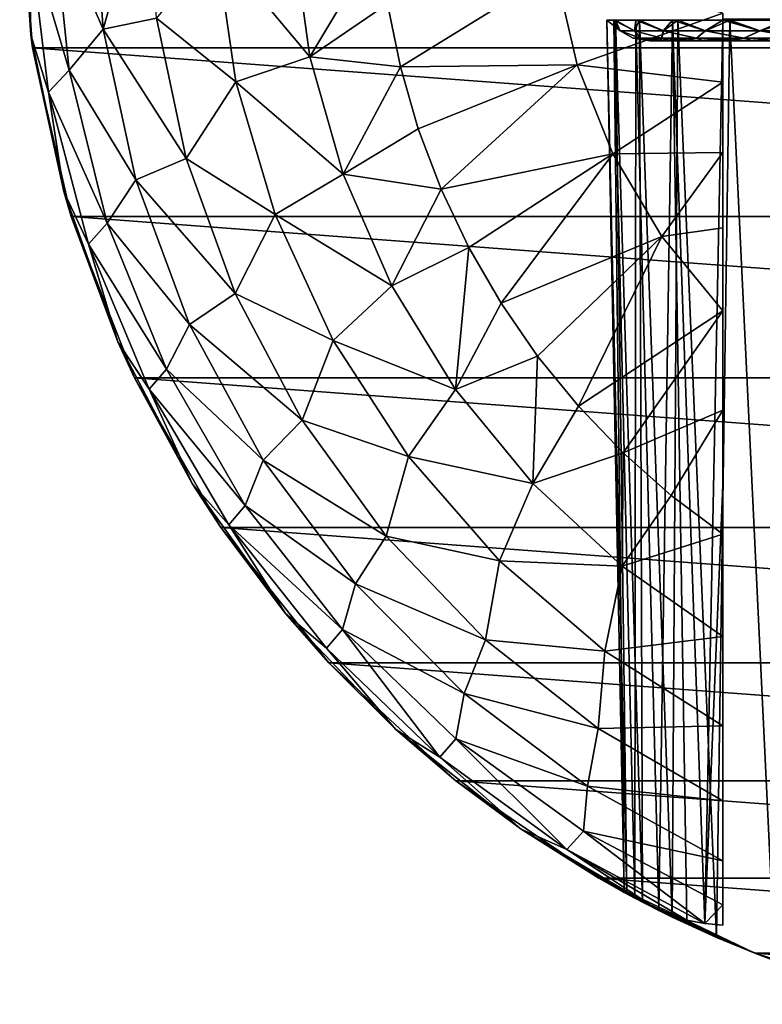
# Model space of a CAD drawing. Header units: millimetres. Extents: x -223 to 138, y -45 to 391.
# Tile 192 of 256: x -196 to -183, y 130 to 147. Entities that reach past the tile are written whole.
import ezdxf

# ---------------------------------------------------------------- set-up
doc = ezdxf.new("R2010")
doc.units = ezdxf.units.MM
doc.header["$LTSCALE"] = 65.185185
for name, color, linetype in [('564', 7, 'CONTINUOUS'), ('566', 7, 'CONTINUOUS'), ('567', 7, 'CONTINUOUS'), ('568', 7, 'CONTINUOUS'), ('571', 7, 'CONTINUOUS'), ('572', 7, 'CONTINUOUS'), ('636', 7, 'CONTINUOUS'), ('640', 7, 'CONTINUOUS')]:
    doc.layers.add(name, color=color, linetype=linetype)

msp = doc.modelspace()

# ---------------------------------------------------------------- linework, layer by layer
at = {"layer": '564', "color": 7, "linetype": 'CONTINUOUS', "true_color": 0xaaaaaa}
for points in [[(-195.765, 146.87, -73.5), (-196, 150, -73.5), (-154.235, 146.87, -73.5), (-195.765, 146.87, -73.5)], [(-154.235, 146.87, -73.5), (-196, 150, -73.5), (-154, 150, -73.5), (-154.235, 146.87, -73.5)], [(-195.067, 143.81, -73.5), (-195.765, 146.87, -73.5), (-154.933, 143.81, -73.5), (-195.067, 143.81, -73.5)], [(-154.933, 143.81, -73.5), (-195.765, 146.87, -73.5), (-154.235, 146.87, -73.5), (-154.933, 143.81, -73.5)], [(-193.92, 140.889, -73.5), (-195.067, 143.81, -73.5), (-156.08, 140.889, -73.5), (-193.92, 140.889, -73.5)], [(-156.08, 140.889, -73.5), (-195.067, 143.81, -73.5), (-154.933, 143.81, -73.5), (-156.08, 140.889, -73.5)], [(-192.351, 138.17, -73.5), (-193.92, 140.889, -73.5), (-157.649, 138.17, -73.5), (-192.351, 138.17, -73.5)], [(-157.649, 138.17, -73.5), (-193.92, 140.889, -73.5), (-156.08, 140.889, -73.5), (-157.649, 138.17, -73.5)], [(-190.394, 135.717, -73.5), (-192.351, 138.17, -73.5), (-159.606, 135.717, -73.5), (-190.394, 135.717, -73.5)], [(-159.606, 135.717, -73.5), (-192.351, 138.17, -73.5), (-157.649, 138.17, -73.5), (-159.606, 135.717, -73.5)], [(-188.093, 133.582, -73.5), (-190.394, 135.717, -73.5), (-161.907, 133.582, -73.5), (-188.093, 133.582, -73.5)], [(-161.907, 133.582, -73.5), (-190.394, 135.717, -73.5), (-159.606, 135.717, -73.5), (-161.907, 133.582, -73.5)], [(-185.5, 131.814, -73.5), (-188.093, 133.582, -73.5), (-164.5, 131.814, -73.5), (-185.5, 131.814, -73.5)], [(-164.5, 131.814, -73.5), (-188.093, 133.582, -73.5), (-161.907, 133.582, -73.5), (-164.5, 131.814, -73.5)], [(-182.672, 130.452, -73.5), (-185.5, 131.814, -73.5), (-167.328, 130.452, -73.5), (-182.672, 130.452, -73.5)], [(-167.328, 130.452, -73.5), (-185.5, 131.814, -73.5), (-164.5, 131.814, -73.5), (-167.328, 130.452, -73.5)], [(-179.673, 129.527, -73.5), (-182.672, 130.452, -73.5), (-170.327, 129.527, -73.5), (-179.673, 129.527, -73.5)], [(-170.327, 129.527, -73.5), (-182.672, 130.452, -73.5), (-167.328, 130.452, -73.5), (-170.327, 129.527, -73.5)]]:
    msp.add_3dface(points, dxfattribs=at)
at = {"layer": '566', "color": 7, "linetype": 'CONTINUOUS', "true_color": 0xaaaaaa}
for points in [[(-195.823, 148.899, -34.787), (-196, 150, -36.5), (-195.8, 147.106, -36.5), (-195.823, 148.899, -34.787)], [(-194.686, 150.001, -31.544), (-195.398, 149.304, -33.115), (-194.487, 147.21, -31.544), (-194.686, 150.001, -31.544)], [(-194.686, 150.001, -31.544), (-194.487, 147.21, -31.544), (-193.702, 150, -30.121), (-194.686, 150.001, -31.544)], [(-193.702, 150, -30.121), (-194.487, 147.21, -31.544), (-193.521, 147.407, -30.121), (-193.702, 150, -30.121)], [(-195.398, 149.304, -33.115), (-195.823, 148.899, -34.787), (-195.101, 146.464, -33.115), (-195.398, 149.304, -33.115)], [(-195.398, 149.304, -33.115), (-195.101, 146.464, -33.115), (-194.487, 147.21, -31.544), (-195.398, 149.304, -33.115)], [(-195.823, 148.899, -34.787), (-195.478, 146.069, -34.787), (-195.101, 146.464, -33.115), (-195.823, 148.899, -34.787)], [(-195.478, 146.069, -34.787), (-195.823, 148.899, -34.787), (-195.8, 147.106, -36.5), (-195.478, 146.069, -34.787)], [(-192.442, 148.744, -28.89), (-193.521, 147.407, -30.121), (-192.082, 146.257, -28.89), (-192.442, 148.744, -28.89)], [(-190.738, 146.708, -27.886), (-191.041, 148.895, -27.886), (-192.442, 148.744, -28.89), (-190.738, 146.708, -27.886)], [(-190.738, 146.708, -27.886), (-192.442, 148.744, -28.89), (-192.082, 146.257, -28.89), (-190.738, 146.708, -27.886)], [(-191.041, 148.895, -27.886), (-190.738, 146.708, -27.886), (-189.473, 148.832, -27.14), (-191.041, 148.895, -27.886)], [(-189.473, 148.832, -27.14), (-190.738, 146.708, -27.886), (-189.332, 147.671, -27.14), (-189.473, 148.832, -27.14)], [(-189.332, 147.671, -27.14), (-190.738, 146.708, -27.886), (-189.098, 146.526, -27.14), (-189.332, 147.671, -27.14)], [(-193.521, 147.407, -30.121), (-194.487, 147.21, -31.544), (-192.982, 144.863, -30.121), (-193.521, 147.407, -30.121)], [(-193.521, 147.407, -30.121), (-192.982, 144.863, -30.121), (-192.082, 146.257, -28.89), (-193.521, 147.407, -30.121)], [(-194.487, 147.21, -31.544), (-195.101, 146.464, -33.115), (-193.894, 144.475, -31.544), (-194.487, 147.21, -31.544)], [(-194.487, 147.21, -31.544), (-193.894, 144.475, -31.544), (-192.982, 144.863, -30.121), (-194.487, 147.21, -31.544)], [(-195.202, 144.267, -36.5), (-195.478, 146.069, -34.787), (-195.8, 147.106, -36.5), (-195.202, 144.267, -36.5)], [(-190.138, 144.582, -27.886), (-190.738, 146.708, -27.886), (-192.082, 146.257, -28.89), (-190.138, 144.582, -27.886)], [(-190.738, 146.708, -27.886), (-190.138, 144.582, -27.886), (-189.098, 146.526, -27.14), (-190.738, 146.708, -27.886)], [(-195.101, 146.464, -33.115), (-195.478, 146.069, -34.787), (-194.411, 143.692, -33.115), (-195.101, 146.464, -33.115)], [(-195.101, 146.464, -33.115), (-194.411, 143.692, -33.115), (-193.894, 144.475, -31.544), (-195.101, 146.464, -33.115)], [(-189.098, 146.526, -27.14), (-190.138, 144.582, -27.886), (-188.773, 145.403, -27.14), (-189.098, 146.526, -27.14)], [(-192.082, 146.257, -28.89), (-192.982, 144.863, -30.121), (-191.369, 143.848, -28.89), (-192.082, 146.257, -28.89)], [(-190.138, 144.582, -27.886), (-192.082, 146.257, -28.89), (-191.369, 143.848, -28.89), (-190.138, 144.582, -27.886)], [(-195.478, 146.069, -34.787), (-194.75, 143.312, -34.787), (-194.411, 143.692, -33.115), (-195.478, 146.069, -34.787)], [(-194.75, 143.312, -34.787), (-195.478, 146.069, -34.787), (-195.202, 144.267, -36.5), (-194.75, 143.312, -34.787)], [(-188.773, 145.403, -27.14), (-190.138, 144.582, -27.886), (-188.358, 144.309, -27.14), (-188.773, 145.403, -27.14)], [(-192.982, 144.863, -30.121), (-193.894, 144.475, -31.544), (-192.096, 142.418, -30.121), (-192.982, 144.863, -30.121)], [(-192.982, 144.863, -30.121), (-192.096, 142.418, -30.121), (-191.369, 143.848, -28.89), (-192.982, 144.863, -30.121)], [(-193.894, 144.475, -31.544), (-194.411, 143.692, -33.115), (-192.92, 141.852, -31.544), (-193.894, 144.475, -31.544)], [(-193.894, 144.475, -31.544), (-192.92, 141.852, -31.544), (-192.096, 142.418, -30.121), (-193.894, 144.475, -31.544)], [(-189.253, 142.558, -27.886), (-190.138, 144.582, -27.886), (-191.369, 143.848, -28.89), (-189.253, 142.558, -27.886)], [(-190.138, 144.582, -27.886), (-189.253, 142.558, -27.886), (-188.358, 144.309, -27.14), (-190.138, 144.582, -27.886)], [(-188.358, 144.309, -27.14), (-189.253, 142.558, -27.886), (-187.857, 143.253, -27.14), (-188.358, 144.309, -27.14)], [(-194.22, 141.538, -36.5), (-194.75, 143.312, -34.787), (-195.202, 144.267, -36.5), (-194.22, 141.538, -36.5)], [(-191.369, 143.848, -28.89), (-192.096, 142.418, -30.121), (-190.319, 141.566, -28.89), (-191.369, 143.848, -28.89)], [(-189.253, 142.558, -27.886), (-191.369, 143.848, -28.89), (-190.319, 141.566, -28.89), (-189.253, 142.558, -27.886)], [(-194.411, 143.692, -33.115), (-194.75, 143.312, -34.787), (-193.34, 141.045, -33.115), (-194.411, 143.692, -33.115)], [(-194.411, 143.692, -33.115), (-193.34, 141.045, -33.115), (-192.92, 141.852, -31.544), (-194.411, 143.692, -33.115)], [(-194.75, 143.312, -34.787), (-193.653, 140.68, -34.787), (-193.34, 141.045, -33.115), (-194.75, 143.312, -34.787)], [(-193.653, 140.68, -34.787), (-194.75, 143.312, -34.787), (-194.22, 141.538, -36.5), (-193.653, 140.68, -34.787)], [(-189.253, 142.558, -27.886), (-188.099, 140.675, -27.886), (-187.857, 143.253, -27.14), (-189.253, 142.558, -27.886)], [(-187.857, 143.253, -27.14), (-188.099, 140.675, -27.886), (-187.273, 142.241, -27.14), (-187.857, 143.253, -27.14)], [(-188.099, 140.675, -27.886), (-189.253, 142.558, -27.886), (-190.319, 141.566, -28.89), (-188.099, 140.675, -27.886)], [(-192.096, 142.418, -30.121), (-192.92, 141.852, -31.544), (-190.879, 140.12, -30.121), (-192.096, 142.418, -30.121)], [(-192.096, 142.418, -30.121), (-190.879, 140.12, -30.121), (-190.319, 141.566, -28.89), (-192.096, 142.418, -30.121)], [(-187.273, 142.241, -27.14), (-188.099, 140.675, -27.886), (-186.609, 141.278, -27.14), (-187.273, 142.241, -27.14)], [(-192.92, 141.852, -31.544), (-193.34, 141.045, -33.115), (-191.584, 139.393, -31.544), (-192.92, 141.852, -31.544)], [(-192.92, 141.852, -31.544), (-191.584, 139.393, -31.544), (-190.879, 140.12, -30.121), (-192.92, 141.852, -31.544)], [(-192.87, 138.97, -36.5), (-193.653, 140.68, -34.787), (-194.22, 141.538, -36.5), (-192.87, 138.97, -36.5)], [(-190.319, 141.566, -28.89), (-190.879, 140.12, -30.121), (-188.952, 139.458, -28.89), (-190.319, 141.566, -28.89)], [(-188.099, 140.675, -27.886), (-190.319, 141.566, -28.89), (-188.952, 139.458, -28.89), (-188.099, 140.675, -27.886)], [(-188.099, 140.675, -27.886), (-186.697, 138.968, -27.886), (-186.609, 141.278, -27.14), (-188.099, 140.675, -27.886)], [(-186.609, 141.278, -27.14), (-186.697, 138.968, -27.886), (-185.869, 140.373, -27.14), (-186.609, 141.278, -27.14)], [(-193.34, 141.045, -33.115), (-193.653, 140.68, -34.787), (-191.911, 138.573, -33.115), (-193.34, 141.045, -33.115)], [(-193.34, 141.045, -33.115), (-191.911, 138.573, -33.115), (-191.584, 139.393, -31.544), (-193.34, 141.045, -33.115)], [(-193.653, 140.68, -34.787), (-192.207, 138.222, -34.787), (-191.911, 138.573, -33.115), (-193.653, 140.68, -34.787)], [(-192.207, 138.222, -34.787), (-193.653, 140.68, -34.787), (-192.87, 138.97, -36.5), (-192.207, 138.222, -34.787)], [(-186.697, 138.968, -27.886), (-188.099, 140.675, -27.886), (-188.952, 139.458, -28.89), (-186.697, 138.968, -27.886)], [(-185.869, 140.373, -27.14), (-186.697, 138.968, -27.886), (-185.06, 139.529, -27.14), (-185.869, 140.373, -27.14)], [(-190.879, 140.12, -30.121), (-191.584, 139.393, -31.544), (-189.355, 138.013, -30.121), (-190.879, 140.12, -30.121)], [(-190.879, 140.12, -30.121), (-189.355, 138.013, -30.121), (-188.952, 139.458, -28.89), (-190.879, 140.12, -30.121)], [(-188.952, 139.458, -28.89), (-189.355, 138.013, -30.121), (-187.298, 137.567, -28.89), (-188.952, 139.458, -28.89)], [(-186.697, 138.968, -27.886), (-188.952, 139.458, -28.89), (-187.298, 137.567, -28.89), (-186.697, 138.968, -27.886)], [(-186.697, 138.968, -27.886), (-185.075, 137.469, -27.886), (-185.06, 139.529, -27.14), (-186.697, 138.968, -27.886)], [(-185.06, 139.529, -27.14), (-185.075, 137.469, -27.886), (-184.185, 138.754, -27.14), (-185.06, 139.529, -27.14)], [(-191.584, 139.393, -31.544), (-191.911, 138.573, -33.115), (-189.912, 137.149, -31.544), (-191.584, 139.393, -31.544)], [(-191.584, 139.393, -31.544), (-189.912, 137.149, -31.544), (-189.355, 138.013, -30.121), (-191.584, 139.393, -31.544)], [(-191.18, 136.613, -36.5), (-192.207, 138.222, -34.787), (-192.87, 138.97, -36.5), (-191.18, 136.613, -36.5)], [(-185.075, 137.469, -27.886), (-186.697, 138.968, -27.886), (-187.298, 137.567, -28.89), (-185.075, 137.469, -27.886)], [(-185.075, 137.469, -27.886), (-183.25, 138.051, -27.14), (-184.185, 138.754, -27.14), (-185.075, 137.469, -27.886)], [(-191.911, 138.573, -33.115), (-192.207, 138.222, -34.787), (-190.15, 136.324, -33.115), (-191.911, 138.573, -33.115)], [(-191.911, 138.573, -33.115), (-190.15, 136.324, -33.115), (-189.912, 137.149, -31.544), (-191.911, 138.573, -33.115)], [(-192.207, 138.222, -34.787), (-190.44, 135.985, -34.787), (-190.15, 136.324, -33.115), (-192.207, 138.222, -34.787)], [(-190.44, 135.985, -34.787), (-192.207, 138.222, -34.787), (-191.18, 136.613, -36.5), (-190.44, 135.985, -34.787)], [(-183.25, 136.198, -27.886), (-183.25, 138.051, -27.14), (-185.075, 137.469, -27.886), (-183.25, 136.198, -27.886)], [(-183.25, 136.496, -27.741), (-183.25, 138.051, -27.14), (-183.25, 136.198, -27.886), (-183.25, 136.496, -27.741)], [(-189.355, 138.013, -30.121), (-189.912, 137.149, -31.544), (-187.554, 136.138, -30.121), (-189.355, 138.013, -30.121)], [(-189.355, 138.013, -30.121), (-187.554, 136.138, -30.121), (-187.298, 137.567, -28.89), (-189.355, 138.013, -30.121)], [(-187.298, 137.567, -28.89), (-187.554, 136.138, -30.121), (-185.389, 135.933, -28.89), (-187.298, 137.567, -28.89)], [(-185.075, 137.469, -27.886), (-187.298, 137.567, -28.89), (-185.389, 135.933, -28.89), (-185.075, 137.469, -27.886)], [(-183.25, 136.198, -27.886), (-185.075, 137.469, -27.886), (-185.389, 135.933, -28.89), (-183.25, 136.198, -27.886)], [(-189.912, 137.149, -31.544), (-190.15, 136.324, -33.115), (-187.94, 135.165, -31.544), (-189.912, 137.149, -31.544)], [(-189.912, 137.149, -31.544), (-187.94, 135.165, -31.544), (-187.554, 136.138, -30.121), (-189.912, 137.149, -31.544)], [(-189.18, 134.511, -36.5), (-190.44, 135.985, -34.787), (-191.18, 136.613, -36.5), (-189.18, 134.511, -36.5)], [(-190.44, 135.985, -34.787), (-188.383, 134.009, -34.787), (-190.15, 136.324, -33.115), (-190.44, 135.985, -34.787)], [(-190.15, 136.324, -33.115), (-188.383, 134.009, -34.787), (-188.093, 134.343, -33.115), (-190.15, 136.324, -33.115)], [(-190.15, 136.324, -33.115), (-188.093, 134.343, -33.115), (-187.94, 135.165, -31.544), (-190.15, 136.324, -33.115)], [(-187.554, 136.138, -30.121), (-187.94, 135.165, -31.544), (-185.51, 134.531, -30.121), (-187.554, 136.138, -30.121)], [(-187.554, 136.138, -30.121), (-185.51, 134.531, -30.121), (-185.389, 135.933, -28.89), (-187.554, 136.138, -30.121)], [(-183.25, 136.198, -27.886), (-185.389, 135.933, -28.89), (-183.25, 134.579, -28.891), (-183.25, 136.198, -27.886)], [(-183.25, 136.198, -27.886), (-183.25, 134.579, -28.891), (-183.25, 135.106, -28.52), (-183.25, 136.198, -27.886)], [(-188.383, 134.009, -34.787), (-190.44, 135.985, -34.787), (-189.18, 134.511, -36.5), (-188.383, 134.009, -34.787)], [(-185.389, 135.933, -28.89), (-185.51, 134.531, -30.121), (-183.25, 134.579, -28.891), (-185.389, 135.933, -28.89)], [(-187.94, 135.165, -31.544), (-188.093, 134.343, -33.115), (-185.706, 133.48, -31.544), (-187.94, 135.165, -31.544)], [(-187.94, 135.165, -31.544), (-185.706, 133.48, -31.544), (-185.51, 134.531, -30.121), (-187.94, 135.165, -31.544)], [(-186.91, 132.704, -36.5), (-188.383, 134.009, -34.787), (-189.18, 134.511, -36.5), (-186.91, 132.704, -36.5)], [(-185.51, 134.531, -30.121), (-185.706, 133.48, -31.544), (-183.25, 133.216, -30.122), (-185.51, 134.531, -30.121)], [(-185.51, 134.531, -30.121), (-183.25, 133.216, -30.122), (-183.25, 134.579, -28.891), (-185.51, 134.531, -30.121)], [(-183.25, 133.216, -30.122), (-183.25, 133.899, -29.45), (-183.25, 134.579, -28.891), (-183.25, 133.216, -30.122)], [(-188.383, 134.009, -34.787), (-186.077, 132.333, -34.787), (-188.093, 134.343, -33.115), (-188.383, 134.009, -34.787)], [(-188.093, 134.343, -33.115), (-186.077, 132.333, -34.787), (-185.779, 132.669, -33.115), (-188.093, 134.343, -33.115)], [(-188.093, 134.343, -33.115), (-185.779, 132.669, -33.115), (-185.706, 133.48, -31.544), (-188.093, 134.343, -33.115)], [(-186.077, 132.333, -34.787), (-188.383, 134.009, -34.787), (-186.91, 132.704, -36.5), (-186.077, 132.333, -34.787)], [(-185.706, 133.48, -31.544), (-185.779, 132.669, -33.115), (-183.25, 132.126, -31.544), (-185.706, 133.48, -31.544)], [(-185.706, 133.48, -31.544), (-183.25, 132.126, -31.544), (-183.25, 133.216, -30.122), (-185.706, 133.48, -31.544)], [(-183.25, 132.126, -31.544), (-183.25, 132.874, -30.513), (-183.25, 133.216, -30.122), (-183.25, 132.126, -31.544)], [(-184.413, 131.228, -36.5), (-186.077, 132.333, -34.787), (-186.91, 132.704, -36.5), (-184.413, 131.228, -36.5)], [(-186.077, 132.333, -34.787), (-183.575, 130.994, -34.781), (-185.779, 132.669, -33.115), (-186.077, 132.333, -34.787)], [(-185.779, 132.669, -33.115), (-183.575, 130.994, -34.781), (-183.25, 131.332, -33.115), (-185.779, 132.669, -33.115)], [(-185.779, 132.669, -33.115), (-183.25, 131.332, -33.115), (-183.25, 132.126, -31.544), (-185.779, 132.669, -33.115)], [(-183.575, 130.994, -34.781), (-186.077, 132.333, -34.787), (-183.905, 131.053, -35.364), (-183.575, 130.994, -34.781)], [(-186.077, 132.333, -34.787), (-184.413, 131.228, -36.5), (-183.905, 131.053, -35.364), (-186.077, 132.333, -34.787)], [(-183.25, 132.126, -31.544), (-183.25, 131.332, -33.115), (-183.25, 132.038, -31.687), (-183.25, 132.126, -31.544)], [(-183.25, 131.332, -33.115), (-183.25, 131.398, -32.952), (-183.25, 132.038, -31.687), (-183.25, 131.332, -33.115)], [(-183.575, 130.994, -34.781), (-183.25, 130.959, -34.282), (-183.25, 131.332, -33.115), (-183.575, 130.994, -34.781)]]:
    msp.add_3dface(points, dxfattribs=at)
at = {"layer": '567', "color": 7, "linetype": 'CONTINUOUS', "true_color": 0xaaaaaa}
for points in [[(-189.332, 147.671, -27.14), (-189.098, 146.526, -27.14), (-186.288, 148.263, -26.112), (-189.332, 147.671, -27.14)], [(-186.288, 148.263, -26.112), (-189.098, 146.526, -27.14), (-185.892, 146.566, -26.112), (-186.288, 148.263, -26.112)], [(-186.288, 148.263, -26.112), (-185.892, 146.566, -26.112), (-183.25, 147.498, -25.411), (-186.288, 148.263, -26.112)], [(-183.25, 147.498, -25.411), (-185.892, 146.566, -26.112), (-183.25, 146.25, -25.508), (-183.25, 147.498, -25.411)], [(-189.098, 146.526, -27.14), (-188.773, 145.403, -27.14), (-185.892, 146.566, -26.112), (-189.098, 146.526, -27.14)], [(-188.773, 145.403, -27.14), (-188.358, 144.309, -27.14), (-185.892, 146.566, -26.112), (-188.773, 145.403, -27.14)], [(-185.892, 146.566, -26.112), (-188.358, 144.309, -27.14), (-185.243, 144.95, -26.112), (-185.892, 146.566, -26.112)], [(-185.892, 146.566, -26.112), (-185.243, 144.95, -26.112), (-183.25, 146.25, -25.508), (-185.892, 146.566, -26.112)], [(-183.25, 146.25, -25.508), (-185.243, 144.95, -26.112), (-183.25, 144.971, -25.647), (-183.25, 146.25, -25.508)], [(-188.358, 144.309, -27.14), (-187.857, 143.253, -27.14), (-185.243, 144.95, -26.112), (-188.358, 144.309, -27.14)], [(-187.857, 143.253, -27.14), (-187.273, 142.241, -27.14), (-185.243, 144.95, -26.112), (-187.857, 143.253, -27.14)], [(-185.243, 144.95, -26.112), (-187.273, 142.241, -27.14), (-184.356, 143.451, -26.112), (-185.243, 144.95, -26.112)], [(-185.243, 144.95, -26.112), (-184.356, 143.451, -26.112), (-183.25, 144.971, -25.647), (-185.243, 144.95, -26.112)], [(-183.25, 144.971, -25.647), (-184.356, 143.451, -26.112), (-183.25, 143.61, -25.842), (-183.25, 144.971, -25.647)], [(-184.356, 143.451, -26.112), (-183.25, 142.104, -26.112), (-183.25, 143.61, -25.842), (-184.356, 143.451, -26.112)], [(-187.273, 142.241, -27.14), (-186.609, 141.278, -27.14), (-184.356, 143.451, -26.112), (-187.273, 142.241, -27.14)], [(-186.609, 141.278, -27.14), (-185.869, 140.373, -27.14), (-184.356, 143.451, -26.112), (-186.609, 141.278, -27.14)], [(-184.356, 143.451, -26.112), (-185.869, 140.373, -27.14), (-183.25, 142.104, -26.112), (-184.356, 143.451, -26.112)], [(-185.869, 140.373, -27.14), (-185.06, 139.529, -27.14), (-183.25, 142.104, -26.112), (-185.869, 140.373, -27.14)], [(-183.25, 142.104, -26.112), (-185.06, 139.529, -27.14), (-183.25, 140.303, -26.514), (-183.25, 142.104, -26.112)], [(-185.06, 139.529, -27.14), (-184.185, 138.754, -27.14), (-183.25, 140.303, -26.514), (-185.06, 139.529, -27.14)], [(-184.185, 138.754, -27.14), (-183.25, 138.051, -27.14), (-183.25, 140.303, -26.514), (-184.185, 138.754, -27.14)]]:
    msp.add_3dface(points, dxfattribs=at)
at = {"layer": '568', "color": 7, "linetype": 'CONTINUOUS', "true_color": 0xaaaaaa}
for points in [[(-196, 150, -73.5), (-195.765, 146.87, -73.5), (-196, 150, -36.5), (-196, 150, -73.5)], [(-196, 150, -36.5), (-195.765, 146.87, -73.5), (-195.8, 147.106, -36.5), (-196, 150, -36.5)], [(-195.765, 146.87, -73.5), (-195.202, 144.267, -36.5), (-195.8, 147.106, -36.5), (-195.765, 146.87, -73.5)], [(-195.765, 146.87, -73.5), (-195.067, 143.81, -73.5), (-195.202, 144.267, -36.5), (-195.765, 146.87, -73.5)], [(-195.067, 143.81, -73.5), (-194.22, 141.538, -36.5), (-195.202, 144.267, -36.5), (-195.067, 143.81, -73.5)], [(-195.067, 143.81, -73.5), (-193.92, 140.889, -73.5), (-194.22, 141.538, -36.5), (-195.067, 143.81, -73.5)], [(-193.92, 140.889, -73.5), (-192.87, 138.97, -36.5), (-194.22, 141.538, -36.5), (-193.92, 140.889, -73.5)], [(-193.92, 140.889, -73.5), (-192.351, 138.17, -73.5), (-192.87, 138.97, -36.5), (-193.92, 140.889, -73.5)], [(-192.351, 138.17, -73.5), (-191.18, 136.613, -36.5), (-192.87, 138.97, -36.5), (-192.351, 138.17, -73.5)], [(-192.351, 138.17, -73.5), (-190.394, 135.717, -73.5), (-191.18, 136.613, -36.5), (-192.351, 138.17, -73.5)], [(-190.394, 135.717, -73.5), (-189.18, 134.511, -36.5), (-191.18, 136.613, -36.5), (-190.394, 135.717, -73.5)], [(-190.394, 135.717, -73.5), (-188.093, 133.582, -73.5), (-189.18, 134.511, -36.5), (-190.394, 135.717, -73.5)], [(-188.093, 133.582, -73.5), (-186.91, 132.704, -36.5), (-189.18, 134.511, -36.5), (-188.093, 133.582, -73.5)], [(-188.093, 133.582, -73.5), (-185.5, 131.814, -73.5), (-186.91, 132.704, -36.5), (-188.093, 133.582, -73.5)], [(-186.91, 132.704, -36.5), (-185.5, 131.814, -73.5), (-185.039, 131.555, -39.539), (-186.91, 132.704, -36.5)], [(-184.413, 131.228, -36.5), (-186.91, 132.704, -36.5), (-184.849, 131.453, -38.015), (-184.413, 131.228, -36.5)], [(-184.849, 131.453, -38.015), (-186.91, 132.704, -36.5), (-185.039, 131.555, -39.539), (-184.849, 131.453, -38.015)], [(-185.5, 131.814, -73.5), (-182.672, 130.452, -73.5), (-184.992, 131.53, -41.062), (-185.5, 131.814, -73.5)], [(-185.039, 131.555, -39.539), (-185.5, 131.814, -73.5), (-184.992, 131.53, -41.062), (-185.039, 131.555, -39.539)], [(-184.992, 131.53, -41.062), (-182.672, 130.452, -73.5), (-184.708, 131.378, -42.584), (-184.992, 131.53, -41.062)], [(-184.708, 131.378, -42.584), (-182.672, 130.452, -73.5), (-184.17, 131.108, -44.09), (-184.708, 131.378, -42.584)], [(-184.17, 131.108, -44.09), (-182.672, 130.452, -73.5), (-183.366, 130.738, -45.539), (-184.17, 131.108, -44.09)], [(-183.366, 130.738, -45.539), (-182.672, 130.452, -73.5), (-182.306, 130.312, -46.864), (-183.366, 130.738, -45.539)], [(-182.672, 130.452, -73.5), (-179.673, 129.527, -73.5), (-182.306, 130.312, -46.864), (-182.672, 130.452, -73.5)]]:
    msp.add_3dface(points, dxfattribs=at)
at = {"layer": '571', "color": 7, "linetype": 'CONTINUOUS', "true_color": 0xaaaaaa}
for points in [[(-185.039, 131.555, -39.539), (-184.992, 131.53, -41.062), (-185.353, 147.372, -40.1), (-185.039, 131.555, -39.539)], [(-185.229, 147.372, -38.403), (-185.039, 131.555, -39.539), (-185.353, 147.372, -40.1), (-185.229, 147.372, -38.403)], [(-185.353, 147.372, -40.1), (-184.992, 131.53, -41.062), (-185.196, 147.372, -41.795), (-185.353, 147.372, -40.1)], [(-184.849, 131.453, -38.015), (-185.039, 131.555, -39.539), (-185.229, 147.372, -38.403), (-184.849, 131.453, -38.015)], [(-184.829, 147.372, -36.748), (-184.849, 131.453, -38.015), (-185.229, 147.372, -38.403), (-184.829, 147.372, -36.748)], [(-184.992, 131.53, -41.062), (-184.708, 131.378, -42.584), (-185.196, 147.372, -41.795), (-184.992, 131.53, -41.062)], [(-185.196, 147.372, -41.795), (-184.708, 131.378, -42.584), (-184.764, 147.372, -43.442), (-185.196, 147.372, -41.795)], [(-184.413, 131.228, -36.5), (-184.849, 131.453, -38.015), (-184.829, 147.372, -36.748), (-184.413, 131.228, -36.5)], [(-184.164, 147.372, -35.181), (-184.413, 131.228, -36.5), (-184.829, 147.372, -36.748), (-184.164, 147.372, -35.181)], [(-184.708, 131.378, -42.584), (-184.17, 131.108, -44.09), (-184.764, 147.372, -43.442), (-184.708, 131.378, -42.584)], [(-184.764, 147.372, -43.442), (-184.17, 131.108, -44.09), (-184.068, 147.372, -44.996), (-184.764, 147.372, -43.442)], [(-183.905, 131.053, -35.364), (-184.413, 131.228, -36.5), (-184.164, 147.372, -35.181), (-183.905, 131.053, -35.364)], [(-184.17, 131.108, -44.09), (-183.366, 130.738, -45.539), (-184.068, 147.372, -44.996), (-184.17, 131.108, -44.09)], [(-183.575, 130.994, -34.781), (-183.905, 131.053, -35.364), (-184.164, 147.372, -35.181), (-183.575, 130.994, -34.781)], [(-183.25, 147.372, -33.745), (-183.575, 130.994, -34.781), (-184.164, 147.372, -35.181), (-183.25, 147.372, -33.745)], [(-184.068, 147.372, -44.996), (-183.366, 130.738, -45.539), (-183.127, 147.372, -46.414), (-184.068, 147.372, -44.996)], [(-183.25, 147.372, -33.745), (-183.25, 138.94, -34.017), (-183.575, 130.994, -34.781), (-183.25, 147.372, -33.745)], [(-183.366, 130.738, -45.539), (-182.306, 130.312, -46.864), (-183.127, 147.372, -46.414), (-183.366, 130.738, -45.539)], [(-183.127, 147.372, -46.414), (-182.306, 130.312, -46.864), (-181.966, 147.372, -47.659), (-183.127, 147.372, -46.414)], [(-183.25, 130.959, -34.282), (-183.575, 130.994, -34.781), (-183.25, 138.94, -34.017), (-183.25, 130.959, -34.282)]]:
    msp.add_3dface(points, dxfattribs=at)
at = {"layer": '572', "color": 7, "linetype": 'CONTINUOUS', "true_color": 0xaaaaaa}
for points in [[(-183.25, 147.498, -25.411), (-183.25, 146.25, -25.508), (-183.25, 147.392, -33.719), (-183.25, 147.498, -25.411)], [(-183.25, 146.25, -25.508), (-183.25, 147.372, -33.745), (-183.25, 147.392, -33.719), (-183.25, 146.25, -25.508)], [(-183.25, 142.104, -26.112), (-183.25, 140.303, -26.514), (-183.25, 147.372, -33.745), (-183.25, 142.104, -26.112)], [(-183.25, 143.61, -25.842), (-183.25, 142.104, -26.112), (-183.25, 147.372, -33.745), (-183.25, 143.61, -25.842)], [(-183.25, 140.303, -26.514), (-183.25, 138.94, -34.017), (-183.25, 147.372, -33.745), (-183.25, 140.303, -26.514)], [(-183.25, 146.25, -25.508), (-183.25, 144.971, -25.647), (-183.25, 147.372, -33.745), (-183.25, 146.25, -25.508)], [(-183.25, 144.971, -25.647), (-183.25, 143.61, -25.842), (-183.25, 147.372, -33.745), (-183.25, 144.971, -25.647)], [(-183.25, 140.303, -26.514), (-183.25, 138.051, -27.14), (-183.25, 138.94, -34.017), (-183.25, 140.303, -26.514)], [(-183.25, 138.051, -27.14), (-183.25, 136.496, -27.741), (-183.25, 138.94, -34.017), (-183.25, 138.051, -27.14)], [(-183.25, 136.496, -27.741), (-183.25, 136.198, -27.886), (-183.25, 138.94, -34.017), (-183.25, 136.496, -27.741)], [(-183.25, 136.198, -27.886), (-183.25, 135.106, -28.52), (-183.25, 138.94, -34.017), (-183.25, 136.198, -27.886)], [(-183.25, 131.332, -33.115), (-183.25, 130.959, -34.282), (-183.25, 138.94, -34.017), (-183.25, 131.332, -33.115)], [(-183.25, 131.398, -32.952), (-183.25, 131.332, -33.115), (-183.25, 138.94, -34.017), (-183.25, 131.398, -32.952)], [(-183.25, 132.038, -31.687), (-183.25, 131.398, -32.952), (-183.25, 138.94, -34.017), (-183.25, 132.038, -31.687)], [(-183.25, 132.126, -31.544), (-183.25, 132.038, -31.687), (-183.25, 138.94, -34.017), (-183.25, 132.126, -31.544)], [(-183.25, 132.874, -30.513), (-183.25, 132.126, -31.544), (-183.25, 138.94, -34.017), (-183.25, 132.874, -30.513)], [(-183.25, 133.216, -30.122), (-183.25, 132.874, -30.513), (-183.25, 138.94, -34.017), (-183.25, 133.216, -30.122)], [(-183.25, 133.899, -29.45), (-183.25, 133.216, -30.122), (-183.25, 138.94, -34.017), (-183.25, 133.899, -29.45)], [(-183.25, 134.579, -28.891), (-183.25, 133.899, -29.45), (-183.25, 138.94, -34.017), (-183.25, 134.579, -28.891)], [(-183.25, 135.106, -28.52), (-183.25, 134.579, -28.891), (-183.25, 138.94, -34.017), (-183.25, 135.106, -28.52)]]:
    msp.add_3dface(points, dxfattribs=at)
at = {"layer": '636', "color": 7, "linetype": 'CONTINUOUS', "true_color": 0xaaaaaa}
for points in [[(-184.575, 147, -40), (-184.536, 147, -40.864), (-184.536, 147, -39.136), (-184.575, 147, -40)], [(-184.536, 147, -40.864), (-184.419, 147, -41.721), (-184.536, 147, -39.136), (-184.536, 147, -40.864)], [(-184.536, 147, -39.136), (-184.419, 147, -41.721), (-184.419, 147, -38.279), (-184.536, 147, -39.136)], [(-184.419, 147, -41.721), (-184.225, 147, -42.564), (-184.419, 147, -38.279), (-184.419, 147, -41.721)], [(-184.419, 147, -38.279), (-184.225, 147, -42.564), (-184.225, 147, -37.436), (-184.419, 147, -38.279)], [(-184.225, 147, -42.564), (-183.956, 147, -43.386), (-184.225, 147, -37.436), (-184.225, 147, -42.564)], [(-184.225, 147, -37.436), (-183.956, 147, -43.386), (-183.956, 147, -36.614), (-184.225, 147, -37.436)], [(-183.956, 147, -43.386), (-183.614, 147, -44.18), (-183.614, 147, -35.82), (-183.956, 147, -43.386)], [(-183.956, 147, -36.614), (-183.956, 147, -43.386), (-183.614, 147, -35.82), (-183.956, 147, -36.614)], [(-183.614, 147, -44.18), (-183.202, 147, -44.94), (-183.202, 147, -35.06), (-183.614, 147, -44.18)], [(-183.614, 147, -35.82), (-183.614, 147, -44.18), (-183.202, 147, -35.06), (-183.614, 147, -35.82)], [(-183.202, 147, -44.94), (-182.723, 147, -45.66), (-182.723, 147, -34.34), (-183.202, 147, -44.94)], [(-183.202, 147, -35.06), (-183.202, 147, -44.94), (-182.723, 147, -34.34), (-183.202, 147, -35.06)], [(-182.723, 147, -45.66), (-182.181, 147, -46.334), (-182.181, 147, -33.666), (-182.723, 147, -45.66)], [(-182.723, 147, -34.34), (-182.723, 147, -45.66), (-182.181, 147, -33.666), (-182.723, 147, -34.34)]]:
    msp.add_3dface(points, dxfattribs=at)
at = {"layer": '640', "color": 7, "linetype": 'CONTINUOUS', "true_color": 0xaaaaaa}
for points in [[(-185.229, 147.372, -38.403), (-185.353, 147.372, -40.1), (-185.115, 147.181, -39.186), (-185.229, 147.372, -38.403)], [(-185.353, 147.372, -40.1), (-185.196, 147.372, -41.795), (-185.115, 147.181, -40.825), (-185.353, 147.372, -40.1)], [(-185.115, 147.181, -39.186), (-185.353, 147.372, -40.1), (-185.115, 147.181, -40.825), (-185.115, 147.181, -39.186)], [(-184.829, 147.372, -36.748), (-185.229, 147.372, -38.403), (-184.852, 147.181, -37.568), (-184.829, 147.372, -36.748)], [(-184.852, 147.181, -37.568), (-185.229, 147.372, -38.403), (-185.115, 147.181, -39.186), (-184.852, 147.181, -37.568)], [(-185.196, 147.372, -41.795), (-184.764, 147.372, -43.442), (-184.85, 147.181, -42.443), (-185.196, 147.372, -41.795)], [(-185.115, 147.181, -40.825), (-185.196, 147.372, -41.795), (-184.85, 147.181, -42.443), (-185.115, 147.181, -40.825)], [(-184.332, 147.181, -36.014), (-184.829, 147.372, -36.748), (-184.852, 147.181, -37.568), (-184.332, 147.181, -36.014)], [(-184.85, 147.181, -42.443), (-184.764, 147.372, -43.442), (-184.328, 147.181, -43.997), (-184.85, 147.181, -42.443)], [(-184.164, 147.372, -35.181), (-184.829, 147.372, -36.748), (-184.332, 147.181, -36.014), (-184.164, 147.372, -35.181)], [(-184.764, 147.372, -43.442), (-184.068, 147.372, -44.996), (-184.328, 147.181, -43.997), (-184.764, 147.372, -43.442)], [(-183.569, 147.181, -34.563), (-184.164, 147.372, -35.181), (-184.332, 147.181, -36.014), (-183.569, 147.181, -34.563)], [(-184.328, 147.181, -43.997), (-184.068, 147.372, -44.996), (-183.563, 147.181, -45.447), (-184.328, 147.181, -43.997)], [(-183.25, 147.372, -33.745), (-184.164, 147.372, -35.181), (-183.569, 147.181, -34.563), (-183.25, 147.372, -33.745)], [(-184.068, 147.372, -44.996), (-183.127, 147.372, -46.414), (-183.563, 147.181, -45.447), (-184.068, 147.372, -44.996)], [(-182.582, 147.181, -33.254), (-183.25, 147.372, -33.745), (-183.569, 147.181, -34.563), (-182.582, 147.181, -33.254)], [(-183.563, 147.181, -45.447), (-183.127, 147.372, -46.414), (-182.574, 147.181, -46.754), (-183.563, 147.181, -45.447)], [(-183.25, 147.392, -33.719), (-183.25, 147.372, -33.745), (-182.582, 147.181, -33.254), (-183.25, 147.392, -33.719)], [(-182.075, 147.391, -32.42), (-183.25, 147.392, -33.719), (-182.582, 147.181, -33.254), (-182.075, 147.391, -32.42)], [(-183.127, 147.372, -46.414), (-181.966, 147.372, -47.659), (-182.574, 147.181, -46.754), (-183.127, 147.372, -46.414)], [(-181.397, 147.181, -32.122), (-182.075, 147.391, -32.42), (-182.582, 147.181, -33.254), (-181.397, 147.181, -32.122)], [(-182.574, 147.181, -46.754), (-181.966, 147.372, -47.659), (-181.388, 147.181, -47.885), (-182.574, 147.181, -46.754)], [(-184.852, 147.181, -37.568), (-185.115, 147.181, -39.186), (-184.746, 147.046, -38.41), (-184.852, 147.181, -37.568)], [(-185.115, 147.181, -39.186), (-185.115, 147.181, -40.825), (-184.875, 147.046, -40.005), (-185.115, 147.181, -39.186)], [(-185.115, 147.181, -39.186), (-184.875, 147.046, -40.005), (-184.746, 147.046, -38.41), (-185.115, 147.181, -39.186)], [(-185.115, 147.181, -40.825), (-184.85, 147.181, -42.443), (-184.744, 147.046, -41.6), (-185.115, 147.181, -40.825)], [(-185.115, 147.181, -40.825), (-184.744, 147.046, -41.6), (-184.875, 147.046, -40.005), (-185.115, 147.181, -40.825)], [(-184.332, 147.181, -36.014), (-184.852, 147.181, -37.568), (-184.361, 147.046, -36.856), (-184.332, 147.181, -36.014)], [(-184.852, 147.181, -37.568), (-184.746, 147.046, -38.41), (-184.361, 147.046, -36.856), (-184.852, 147.181, -37.568)], [(-184.85, 147.181, -42.443), (-184.328, 147.181, -43.997), (-184.358, 147.046, -43.153), (-184.85, 147.181, -42.443)], [(-184.85, 147.181, -42.443), (-184.358, 147.046, -43.153), (-184.744, 147.046, -41.6), (-184.85, 147.181, -42.443)], [(-184.332, 147.181, -36.014), (-184.361, 147.046, -36.856), (-183.73, 147.046, -35.386), (-184.332, 147.181, -36.014)], [(-184.328, 147.181, -43.997), (-183.726, 147.046, -44.623), (-184.358, 147.046, -43.153), (-184.328, 147.181, -43.997)], [(-183.569, 147.181, -34.563), (-184.332, 147.181, -36.014), (-183.73, 147.046, -35.386), (-183.569, 147.181, -34.563)], [(-184.328, 147.181, -43.997), (-183.563, 147.181, -45.447), (-183.726, 147.046, -44.623), (-184.328, 147.181, -43.997)], [(-183.569, 147.181, -34.563), (-183.73, 147.046, -35.386), (-182.871, 147.046, -34.036), (-183.569, 147.181, -34.563)], [(-183.563, 147.181, -45.447), (-182.865, 147.046, -45.972), (-183.726, 147.046, -44.623), (-183.563, 147.181, -45.447)], [(-182.582, 147.181, -33.254), (-183.569, 147.181, -34.563), (-182.871, 147.046, -34.036), (-182.582, 147.181, -33.254)], [(-183.563, 147.181, -45.447), (-182.574, 147.181, -46.754), (-182.865, 147.046, -45.972), (-183.563, 147.181, -45.447)], [(-182.582, 147.181, -33.254), (-182.871, 147.046, -34.036), (-181.804, 147.046, -32.843), (-182.582, 147.181, -33.254)], [(-182.574, 147.181, -46.754), (-181.797, 147.046, -47.164), (-182.865, 147.046, -45.972), (-182.574, 147.181, -46.754)], [(-181.397, 147.181, -32.122), (-182.582, 147.181, -33.254), (-181.804, 147.046, -32.843), (-181.397, 147.181, -32.122)], [(-182.574, 147.181, -46.754), (-181.388, 147.181, -47.885), (-181.797, 147.046, -47.164), (-182.574, 147.181, -46.754)], [(-184.536, 147, -40.864), (-184.575, 147, -40), (-184.875, 147.046, -40.005), (-184.536, 147, -40.864)], [(-184.744, 147.046, -41.6), (-184.536, 147, -40.864), (-184.875, 147.046, -40.005), (-184.744, 147.046, -41.6)], [(-184.575, 147, -40), (-184.536, 147, -39.136), (-184.875, 147.046, -40.005), (-184.575, 147, -40)], [(-184.875, 147.046, -40.005), (-184.536, 147, -39.136), (-184.746, 147.046, -38.41), (-184.875, 147.046, -40.005)], [(-184.536, 147, -39.136), (-184.419, 147, -38.279), (-184.746, 147.046, -38.41), (-184.536, 147, -39.136)], [(-184.419, 147, -38.279), (-184.225, 147, -37.436), (-184.746, 147.046, -38.41), (-184.419, 147, -38.279)], [(-184.746, 147.046, -38.41), (-184.225, 147, -37.436), (-184.361, 147.046, -36.856), (-184.746, 147.046, -38.41)], [(-184.419, 147, -41.721), (-184.536, 147, -40.864), (-184.744, 147.046, -41.6), (-184.419, 147, -41.721)], [(-184.358, 147.046, -43.153), (-184.419, 147, -41.721), (-184.744, 147.046, -41.6), (-184.358, 147.046, -43.153)], [(-184.225, 147, -42.564), (-184.419, 147, -41.721), (-184.358, 147.046, -43.153), (-184.225, 147, -42.564)], [(-184.225, 147, -37.436), (-183.956, 147, -36.614), (-184.361, 147.046, -36.856), (-184.225, 147, -37.436)], [(-183.956, 147, -36.614), (-183.614, 147, -35.82), (-184.361, 147.046, -36.856), (-183.956, 147, -36.614)], [(-184.361, 147.046, -36.856), (-183.614, 147, -35.82), (-183.73, 147.046, -35.386), (-184.361, 147.046, -36.856)], [(-183.956, 147, -43.386), (-184.225, 147, -42.564), (-184.358, 147.046, -43.153), (-183.956, 147, -43.386)], [(-183.726, 147.046, -44.623), (-183.956, 147, -43.386), (-184.358, 147.046, -43.153), (-183.726, 147.046, -44.623)], [(-183.614, 147, -44.18), (-183.956, 147, -43.386), (-183.726, 147.046, -44.623), (-183.614, 147, -44.18)], [(-183.614, 147, -35.82), (-183.202, 147, -35.06), (-183.73, 147.046, -35.386), (-183.614, 147, -35.82)], [(-183.202, 147, -35.06), (-182.723, 147, -34.34), (-183.73, 147.046, -35.386), (-183.202, 147, -35.06)], [(-183.73, 147.046, -35.386), (-182.723, 147, -34.34), (-182.871, 147.046, -34.036), (-183.73, 147.046, -35.386)], [(-183.202, 147, -44.94), (-183.614, 147, -44.18), (-183.726, 147.046, -44.623), (-183.202, 147, -44.94)], [(-182.865, 147.046, -45.972), (-183.202, 147, -44.94), (-183.726, 147.046, -44.623), (-182.865, 147.046, -45.972)], [(-182.723, 147, -45.66), (-183.202, 147, -44.94), (-182.865, 147.046, -45.972), (-182.723, 147, -45.66)], [(-182.723, 147, -34.34), (-182.181, 147, -33.666), (-182.871, 147.046, -34.036), (-182.723, 147, -34.34)], [(-182.871, 147.046, -34.036), (-182.181, 147, -33.666), (-181.804, 147.046, -32.843), (-182.871, 147.046, -34.036)], [(-182.181, 147, -46.334), (-182.723, 147, -45.66), (-182.865, 147.046, -45.972), (-182.181, 147, -46.334)], [(-181.797, 147.046, -47.164), (-182.181, 147, -46.334), (-182.865, 147.046, -45.972), (-181.797, 147.046, -47.164)]]:
    msp.add_3dface(points, dxfattribs=at)

doc.saveas('drawing.dxf')
